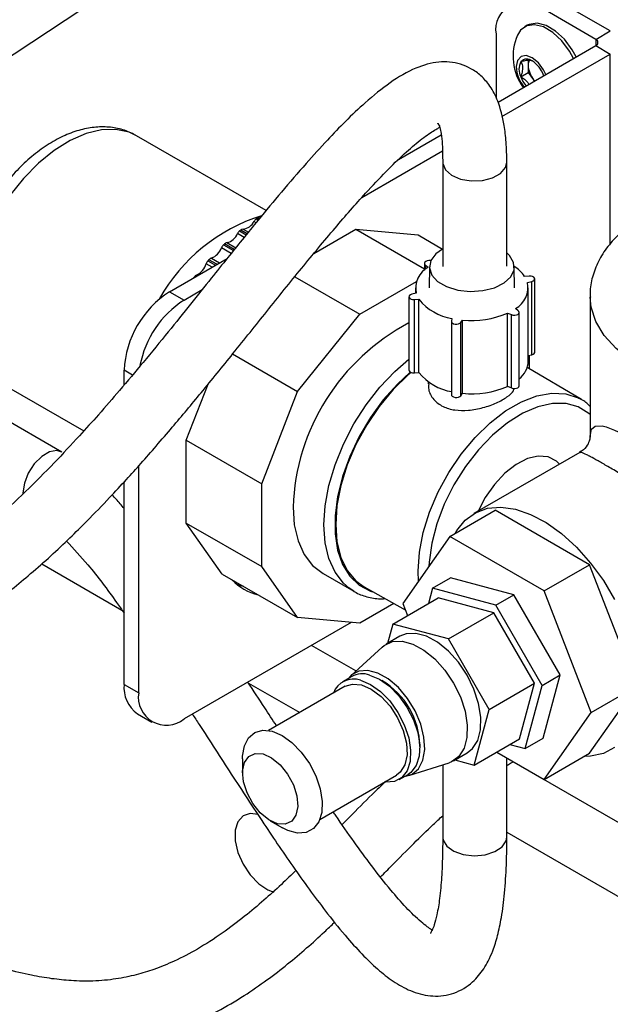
# Model space of a CAD drawing. Header units: inches. Extents: x 0.6 to 33.8, y 0 to 21.7.
# Tile 150 of 210: x 29.567 to 30.142, y 11.919 to 12.878. Entities that reach past the tile are written whole.
import ezdxf

# ---------------------------------------------------------------- set-up
doc = ezdxf.new("R2010")
doc.units = ezdxf.units.IN
doc.header["$MEASUREMENT"] = 0

msp = doc.modelspace()

# ---------------------------------------------------------------- linework, layer by layer
at = {"color": 7, "linetype": 'Continuous'}
for p, q in [((29.25603, 12.64339), (29.97153, 13.11623)), ((30.12806, 12.85919), (30.07503, 12.8898)), ((30.1422, 12.86735), (30.08917, 12.89797)), ((30.06131, 12.87286), (30.05878, 12.87141)), ((30.03083, 12.86428), (30.03083, 12.80217)), ((30.12806, 12.85919), (30.1422, 12.86735)), ((30.03277, 12.79806), (30.12806, 12.85306)), ((30.12806, 12.85919), (30.12806, 12.85306)), ((30.12806, 12.85306), (30.1422, 12.8449)), ((30.0365, 12.78388), (30.1422, 12.8449)), ((30.1422, 12.65978), (30.1422, 12.8449)), ((30.06211, 12.83414), (30.06202, 12.82682)), ((30.06216, 12.83864), (30.06211, 12.83414)), ((30.05488, 12.8227), (30.06202, 12.82682)), ((30.06202, 12.82682), (30.06751, 12.81989)), ((30.07732, 12.82377), (30.07714, 12.82425)), ((30.06751, 12.81989), (30.06852, 12.81869)), ((30.06751, 12.81989), (30.06848, 12.81867)), ((29.80685, 12.69239), (29.68062, 12.76526)), ((29.93566, 12.742), (29.97746, 12.76613)), ((29.90021, 12.7052), (29.9786, 12.75045)), ((29.97888, 12.73913), (29.97888, 12.63786)), ((30.04137, 12.63811), (30.04137, 12.73933)), ((29.797, 12.68048), (29.79486, 12.68172)), ((29.79706, 12.68411), (29.79903, 12.68298)), ((29.79976, 12.68386), (29.79813, 12.6848)), ((29.78533, 12.66616), (29.77889, 12.66987)), ((29.78097, 12.67249), (29.78744, 12.66875)), ((29.78823, 12.66972), (29.78201, 12.67331)), ((29.78439, 12.67421), (29.78949, 12.67127)), ((29.85325, 12.65033), (29.89429, 12.67402)), ((29.89429, 12.67402), (29.96108, 12.63547)), ((29.89429, 12.67402), (29.9548, 12.66861)), ((29.9548, 12.66861), (29.97881, 12.65475)), ((29.76523, 12.65885), (29.77491, 12.65326)), ((29.77575, 12.65431), (29.76624, 12.6598)), ((29.76865, 12.66105), (29.77721, 12.65611)), ((29.77276, 12.6506), (29.76332, 12.65605)), ((29.71263, 12.61324), (29.76878, 12.64566)), ((29.75406, 12.63716), (29.74836, 12.64045)), ((29.75008, 12.64339), (29.75747, 12.63913)), ((29.75887, 12.63994), (29.75105, 12.64445)), ((29.75346, 12.64604), (29.76145, 12.64143)), ((29.96108, 12.64087), (29.96108, 12.63422)), ((29.96202, 12.63923), (29.96475, 12.63712)), ((29.96202, 12.63504), (29.96202, 12.63923)), ((29.96584, 12.63753), (29.96562, 12.61711)), ((30.04887, 12.61711), (30.04865, 12.63753)), ((29.73699, 12.62731), (29.73666, 12.6275)), ((29.73902, 12.6294), (29.73982, 12.62894)), ((29.8347, 12.62776), (29.89796, 12.59124)), ((29.89796, 12.59124), (29.95331, 12.62319)), ((30.06326, 12.62844), (30.05873, 12.62813)), ((30.06151, 12.62216), (30.06569, 12.62319)), ((30.06569, 12.55175), (30.06569, 12.62319)), ((30.06857, 12.55427), (30.06857, 12.62572)), ((29.71263, 12.61324), (29.72678, 12.60508)), ((29.72678, 12.60508), (29.74442, 12.61526)), ((29.95299, 12.61178), (29.9488, 12.61074)), ((29.95225, 12.61697), (29.95225, 12.61159)), ((30.06225, 12.54552), (30.06225, 12.61697)), ((29.94592, 12.60822), (29.94592, 12.53677)), ((29.95123, 12.60549), (29.95576, 12.6058)), ((29.95123, 12.53404), (29.95123, 12.60549)), ((29.95576, 12.53435), (29.95576, 12.6058)), ((30.12242, 12.60886), (30.12242, 12.47154)), ((30.04216, 12.59243), (30.04581, 12.59086)), ((30.04216, 12.52099), (30.04216, 12.59243)), ((30.05247, 12.5947), (30.04974, 12.59681)), ((30.05341, 12.52161), (30.05341, 12.59306)), ((29.83746, 12.51597), (29.89796, 12.59124)), ((29.98733, 12.58431), (29.98733, 12.51286)), ((29.9879, 12.58724), (29.98737, 12.58463)), ((29.99645, 12.58323), (29.99825, 12.58564)), ((29.99645, 12.51178), (29.99645, 12.58323)), ((29.99825, 12.51419), (29.99825, 12.58564)), ((30.04581, 12.51941), (30.04581, 12.59086)), ((29.77417, 12.55251), (29.83746, 12.51597)), ((30.06225, 12.55089), (30.06569, 12.55175)), ((30.06327, 12.55115), (30.06327, 12.53818)), ((29.66844, 12.52238), (29.66844, 12.5367)), ((29.67656, 12.53201), (29.66844, 12.5367)), ((29.95123, 12.53404), (29.95576, 12.53435)), ((30.11401, 12.50816), (30.06121, 12.53939)), ((29.54313, 12.5271), (29.62908, 12.47747)), ((29.96464, 12.52544), (29.96462, 12.52329)), ((29.60755, 12.45689), (29.50329, 12.51708)), ((29.72899, 12.46838), (29.75018, 12.52302)), ((29.80252, 12.42593), (29.83746, 12.51597)), ((30.04216, 12.52099), (30.04581, 12.51941)), ((29.99645, 12.51178), (29.99825, 12.51419)), ((30.11085, 12.50986), (30.11401, 12.50816)), ((29.72899, 12.46838), (29.80252, 12.42593)), ((29.72899, 12.3877), (29.72899, 12.46838)), ((30.11241, 12.45654), (30.00935, 12.39705)), ((29.68258, 12.22233), (29.68258, 12.44345)), ((29.66844, 12.2305), (29.66844, 12.42784)), ((29.80252, 12.34525), (29.80252, 12.42593)), ((29.98579, 12.37461), (30.02998, 12.40013)), ((30.12184, 12.3471), (30.02998, 12.40013)), ((29.72899, 12.3877), (29.80252, 12.34525)), ((29.76392, 12.338), (29.72899, 12.3877)), ((29.98579, 12.37461), (29.93986, 12.30927)), ((30.07765, 12.32159), (29.98579, 12.37461)), ((29.58819, 12.34806), (29.66632, 12.30296)), ((29.83746, 12.29555), (29.80252, 12.34525)), ((30.07765, 12.32159), (30.12184, 12.3471)), ((30.16777, 12.22873), (30.12184, 12.3471)), ((29.76392, 12.338), (29.83746, 12.29555)), ((29.86228, 12.33852), (29.89233, 12.32118)), ((29.96893, 12.32416), (29.98661, 12.33436)), ((30.04823, 12.31786), (29.98661, 12.33436)), ((29.90242, 12.32546), (29.94229, 12.303)), ((29.96893, 12.32416), (29.96497, 12.30937)), ((30.03055, 12.30765), (29.96893, 12.32416)), ((29.93015, 12.28927), (29.97435, 12.31478)), ((30.02857, 12.30026), (29.97435, 12.31478)), ((30.03055, 12.30765), (30.04823, 12.31786)), ((30.09333, 12.23973), (30.04823, 12.31786)), ((30.12357, 12.20321), (30.07765, 12.32159)), ((29.93114, 12.30929), (29.89796, 12.29014)), ((29.93986, 12.30927), (29.94442, 12.29751)), ((30.07566, 12.22953), (30.03055, 12.30765)), ((29.89796, 12.29014), (29.83746, 12.29555)), ((29.98437, 12.27475), (30.02857, 12.30026)), ((30.06826, 12.23151), (30.02857, 12.30026)), ((29.88972, 12.29087), (29.72678, 12.19681)), ((29.93015, 12.28927), (29.92512, 12.27048)), ((29.98437, 12.27475), (29.93015, 12.28927)), ((29.93704, 12.27736), (29.92378, 12.2697)), ((30.02407, 12.206), (29.98437, 12.27475)), ((29.89425, 12.24354), (29.85099, 12.26852)), ((29.91994, 12.2669), (29.88951, 12.23923)), ((29.8902, 12.23805), (29.88136, 12.23295)), ((30.07566, 12.22953), (30.09333, 12.23973)), ((30.07682, 12.17811), (30.09333, 12.23973)), ((29.66844, 12.2305), (29.68258, 12.22233)), ((29.78964, 12.23176), (29.83948, 12.203)), ((29.88386, 12.22862), (29.80917, 12.1855)), ((30.02407, 12.206), (30.06826, 12.23151)), ((30.05373, 12.17728), (30.06826, 12.23151)), ((30.05915, 12.16791), (30.07566, 12.22953)), ((30.12184, 12.16338), (30.16777, 12.22873)), ((30.12357, 12.20321), (30.16777, 12.22873)), ((29.68139, 12.20188), (29.69553, 12.19372)), ((30.00954, 12.15177), (30.02407, 12.206)), ((30.07765, 12.13787), (30.12357, 12.20321)), ((30.00954, 12.15177), (30.05373, 12.17728)), ((30.04436, 12.17187), (30.05915, 12.16791)), ((30.05915, 12.16791), (30.07682, 12.17811)), ((29.9894, 12.15603), (30.00266, 12.16369)), ((30.03155, 12.16448), (30.07765, 12.13787)), ((30.07765, 12.13787), (30.12184, 12.16338)), ((29.78382, 12.15803), (29.78382, 12.14422)), ((29.94587, 12.1416), (29.98505, 12.15411)), ((29.97888, 12.15214), (29.97888, 12.08139)), ((29.99074, 12.15681), (30.00954, 12.15177)), ((30.04137, 12.08162), (30.04137, 12.1588)), ((30.40674, 11.94769), (30.04754, 12.15505)), ((29.85916, 12.09889), (29.93386, 12.14201)), ((29.93636, 12.13768), (29.94519, 12.14278)), ((29.81074, 12.09758), (29.8227, 12.09067)), ((30.04137, 12.08644), (30.40788, 11.87487))]:
    msp.add_line(p, q, dxfattribs=at)
at = {"color": 7, "linetype": 'Continuous', "flags": 128}
for points in [[(30.10644, 12.84059), (30.10254, 12.84762), (30.09497, 12.85778), (30.08629, 12.86587), (30.07721, 12.87125), (30.06846, 12.87347), (30.06076, 12.87236), (30.05472, 12.86801), (30.05173, 12.86314)], [(30.10897, 12.84204), (30.10507, 12.84908), (30.09749, 12.85923), (30.08881, 12.86733), (30.07973, 12.87271), (30.07099, 12.87493), (30.06328, 12.87382), (30.06131, 12.87286)], [(30.07931, 12.82492), (30.07709, 12.82955), (30.07211, 12.83637), (30.06621, 12.84122), (30.06028, 12.84338), (30.05522, 12.8425), (30.0518, 12.83873), (30.05055, 12.83263)], [(29.68062, 12.76526), (29.67336, 12.76864), (29.66048, 12.77147), (29.64635, 12.77106), (29.63132, 12.76741), (29.61579, 12.76062), (29.60015, 12.75087), (29.58482, 12.7384), (29.57019, 12.72355), (29.55664, 12.70669), (29.54452, 12.68827), (29.53414, 12.66876), (29.52578, 12.64866), (29.51965, 12.62849), (29.5159, 12.60879), (29.51464, 12.59005)], [(29.97888, 12.73912), (29.97894, 12.73807), (29.98151, 12.73198), (29.98753, 12.72677), (29.99627, 12.72306), (30.00669, 12.7213), (30.01752, 12.7217), (30.02746, 12.72422), (30.03531, 12.72855), (30.04012, 12.73416), (30.04137, 12.73934)], [(29.97881, 12.65475), (29.97219, 12.6501), (29.96725, 12.64357), (29.96587, 12.63649), (29.96816, 12.62948), (29.97393, 12.62319), (29.98266, 12.61815), (29.99357, 12.61482), (30.0057, 12.61349), (30.01796, 12.61429), (30.02927, 12.61714), (30.03863, 12.62179), (30.0452, 12.62782), (30.04839, 12.6347), (30.04793, 12.64182), (30.04385, 12.64855), (30.04163, 12.65069)], [(29.96722, 12.6435), (29.96717, 12.64351), (29.96549, 12.64361), (29.96386, 12.64337), (29.96247, 12.64281), (29.96151, 12.64201), (29.96109, 12.64107), (29.96127, 12.6401), (29.96202, 12.63923)], [(30.06569, 12.62319), (30.0671, 12.62373), (30.06809, 12.62452), (30.06855, 12.62546), (30.06841, 12.62643), (30.06769, 12.62731), (30.06648, 12.62799), (30.06494, 12.62838), (30.06326, 12.62844)], [(29.9488, 12.61074), (29.94739, 12.6102), (29.9464, 12.60941), (29.94594, 12.60847), (29.94609, 12.6075), (29.9468, 12.60662), (29.94801, 12.60594), (29.94955, 12.60555), (29.95123, 12.60549)], [(30.40516, 12.54125), (30.3864, 12.53193), (30.36544, 12.52433), (30.34275, 12.51861), (30.31884, 12.51491), (30.29424, 12.51331), (30.2695, 12.51385), (30.24518, 12.5165), (30.22181, 12.52122), (30.19993, 12.5279), (30.18001, 12.53639), (30.1625, 12.54649), (30.14781, 12.55799), (30.13624, 12.57062), (30.12806, 12.58411), (30.12346, 12.59815), (30.12243, 12.60802)], [(30.04581, 12.59086), (30.04732, 12.59043), (30.049, 12.59032), (30.05063, 12.59056), (30.05202, 12.59112), (30.05298, 12.59192), (30.0534, 12.59286), (30.05322, 12.59383), (30.05247, 12.5947)], [(29.98737, 12.58463), (29.98747, 12.58366), (29.98815, 12.58277), (29.98933, 12.58207), (29.99086, 12.58166), (29.99254, 12.58158), (29.99416, 12.58184), (29.99552, 12.58241), (29.99645, 12.58323)], [(30.06569, 12.55175), (30.0671, 12.55228), (30.06809, 12.55307), (30.06855, 12.55401), (30.06857, 12.55427)], [(29.88769, 12.32423), (29.88215, 12.32906), (29.87396, 12.33977), (29.86796, 12.35303), (29.8643, 12.36851), (29.86307, 12.38585), (29.8643, 12.4046), (29.86796, 12.42431), (29.87396, 12.44449), (29.88215, 12.46465), (29.89232, 12.48429), (29.90424, 12.50292), (29.91761, 12.52009), (29.93209, 12.53538), (29.94592, 12.54732)], [(29.94729, 12.53484), (29.93472, 12.5232), (29.92097, 12.50773), (29.90844, 12.49051), (29.89746, 12.472), (29.88832, 12.45267), (29.88125, 12.43302), (29.87643, 12.41357), (29.87398, 12.39481), (29.87398, 12.37724), (29.87643, 12.3613), (29.88125, 12.34741), (29.88832, 12.33593), (29.89746, 12.32716), (29.90844, 12.32132), (29.9116, 12.32029)], [(29.94809, 12.53446), (29.94525, 12.53205), (29.93062, 12.5178), (29.91701, 12.50144), (29.9048, 12.48341), (29.89432, 12.46421), (29.88585, 12.44437), (29.87964, 12.42442), (29.87584, 12.4049), (29.87456, 12.38636), (29.87584, 12.36929), (29.87964, 12.35416), (29.88585, 12.34138), (29.89432, 12.33131), (29.90242, 12.32546)], [(29.94592, 12.53677), (29.94609, 12.53606), (29.9468, 12.53518), (29.94801, 12.5345), (29.94955, 12.5341), (29.95123, 12.53404)], [(30.04581, 12.51941), (30.04732, 12.51898), (30.049, 12.51888), (30.05063, 12.51912), (30.05202, 12.51967), (30.05298, 12.52047), (30.0534, 12.52141), (30.05341, 12.52161)], [(29.95525, 12.33116), (29.95485, 12.34081), (29.95612, 12.35922), (29.95989, 12.37859), (29.96606, 12.39839), (29.97446, 12.41809), (29.98486, 12.43714), (29.99698, 12.45503), (30.01049, 12.47127), (30.02502, 12.48542), (30.04017, 12.49708), (30.05553, 12.50595), (30.07068, 12.51178), (30.08521, 12.5144), (30.09871, 12.51376), (30.11083, 12.50986), (30.11085, 12.50986)], [(29.98733, 12.51286), (29.98747, 12.51221), (29.98815, 12.51132), (29.98933, 12.51063), (29.99086, 12.51021), (29.99254, 12.51013), (29.99416, 12.51039), (29.99552, 12.51097), (29.99645, 12.51178)], [(30.12242, 12.49351), (30.12133, 12.49446), (30.11104, 12.50092), (30.09908, 12.50423), (30.0858, 12.5043), (30.07158, 12.50112), (30.05683, 12.49478), (30.04197, 12.48547), (30.02743, 12.47346), (30.01363, 12.45909), (30.00096, 12.44277), (29.98979, 12.42498), (29.98045, 12.40622), (29.9732, 12.38704), (29.96824, 12.36798), (29.96573, 12.3496), (29.96551, 12.34576)], [(30.12247, 12.47153), (30.12242, 12.47226), (30.12377, 12.47932), (30.12742, 12.48232), (30.13428, 12.48233), (30.13819, 12.48136), (30.1464, 12.47834), (30.15698, 12.47334), (30.16906, 12.46679), (30.18321, 12.45837), (30.21221, 12.43929), (30.2439, 12.41589), (30.26594, 12.39755), (30.28616, 12.37812), (30.30019, 12.36163), (30.31141, 12.34381), (30.31928, 12.31862), (30.31723, 12.29129), (30.31148, 12.27546), (30.30292, 12.2601), (30.28625, 12.23919), (30.2657, 12.22119), (30.2657, 12.22119)], [(29.6076, 12.45686), (29.60298, 12.45831), (29.59576, 12.45717), (29.58809, 12.45274), (29.58088, 12.44555), (29.575, 12.43646), (29.57116, 12.42657), (29.56983, 12.41707), (29.56984, 12.41617)], [(30.09266, 12.44514), (30.08967, 12.44799), (30.08161, 12.45212), (30.07201, 12.45298), (30.06139, 12.45052), (30.05033, 12.44488), (30.03942, 12.43636), (30.02924, 12.42541), (30.02035, 12.41264), (30.01355, 12.39947)], [(29.83302, 12.40319), (29.83425, 12.38586), (29.83791, 12.37038), (29.8439, 12.35712), (29.85209, 12.34641), (29.86227, 12.33853), (29.86228, 12.33852)], [(29.99094, 12.37759), (29.99256, 12.38039), (30.00066, 12.3905), (30.0107, 12.39779), (30.02244, 12.40208), (30.03556, 12.40326), (30.04972, 12.40128), (30.06457, 12.39621), (30.0797, 12.38818), (30.09474, 12.37739), (30.10929, 12.36412), (30.12298, 12.34872), (30.13545, 12.33159), (30.14637, 12.31316)], [(29.78494, 12.32586), (29.78355, 12.32621), (29.77844, 12.32783)], [(29.89233, 12.32118), (29.89232, 12.32118), (29.88769, 12.32423)], [(30.00266, 12.16369), (30.00786, 12.16784), (30.01297, 12.17584), (30.01576, 12.18625), (30.01607, 12.19851), (30.01389, 12.21195), (30.00934, 12.22585), (30.00266, 12.23947), (29.99421, 12.25207), (29.98444, 12.26296), (29.97389, 12.27157), (29.96312, 12.27742), (29.95271, 12.28021), (29.94323, 12.27978), (29.93704, 12.27736)], [(29.91994, 12.2669), (29.92192, 12.2685), (29.92997, 12.27213), (29.93946, 12.27256), (29.94986, 12.26977), (29.96063, 12.26391), (29.97118, 12.25531), (29.98095, 12.24441), (29.9894, 12.23182), (29.99608, 12.2182), (30.00064, 12.20429), (30.00282, 12.19085), (30.0025, 12.1786), (29.99971, 12.16819), (29.9946, 12.16019), (29.98744, 12.15503), (29.98505, 12.15411)], [(29.94162, 12.14072), (29.94904, 12.14293), (29.95537, 12.14831), (29.95956, 12.15646), (29.96135, 12.16687), (29.96061, 12.17889), (29.9574, 12.19177), (29.95191, 12.20469), (29.9445, 12.21684), (29.93563, 12.22745), (29.92585, 12.23587), (29.91578, 12.24156), (29.90605, 12.24417), (29.89728, 12.24352), (29.89001, 12.23967), (29.88662, 12.23599)], [(29.90763, 12.23961), (29.91729, 12.23556), (29.92697, 12.22867), (29.93607, 12.21939), (29.94402, 12.20828), (29.95031, 12.19605), (29.95456, 12.18346), (29.95648, 12.17131), (29.95597, 12.16037), (29.95306, 12.15131), (29.94792, 12.14471), (29.94519, 12.14278)], [(29.88386, 12.22862), (29.89083, 12.23084), (29.89971, 12.23003)], [(29.89879, 12.2345), (29.90845, 12.23046), (29.91813, 12.22357), (29.92724, 12.21428), (29.93518, 12.20318), (29.94147, 12.19094), (29.94572, 12.17836), (29.94764, 12.16621), (29.94713, 12.15527), (29.94422, 12.14621), (29.93908, 12.1396), (29.93205, 12.13587), (29.92355, 12.13525), (29.9224, 12.1354)], [(29.89971, 12.23003), (29.90926, 12.22591), (29.91878, 12.21877), (29.92757, 12.20915), (29.93497, 12.19777), (29.94043, 12.18546), (29.94355, 12.17314), (29.9441, 12.16172), (29.94204, 12.15205), (29.93751, 12.14485), (29.93386, 12.14201)], [(29.78382, 12.15803), (29.78387, 12.16035), (29.7856, 12.17043), (29.78965, 12.17833), (29.79579, 12.18353), (29.80361, 12.18573), (29.81264, 12.18477)], [(29.81264, 12.18477), (29.8223, 12.18072), (29.83198, 12.17384), (29.84108, 12.16455), (29.84903, 12.15344), (29.85532, 12.14121), (29.85957, 12.12863), (29.86149, 12.11648), (29.86098, 12.10553), (29.85807, 12.09647), (29.85293, 12.08987), (29.84589, 12.08614), (29.8374, 12.08552), (29.82798, 12.08804), (29.8227, 12.09067)], [(29.80378, 12.16274), (29.81216, 12.15892), (29.8204, 12.15214), (29.8277, 12.14306), (29.83333, 12.13257), (29.83676, 12.12171), (29.83764, 12.11152), (29.83589, 12.10302), (29.83168, 12.09702), (29.82541, 12.09413), (29.81772, 12.09461), (29.80934, 12.09843), (29.8011, 12.10521), (29.7938, 12.11429), (29.78816, 12.12478), (29.78473, 12.13564), (29.78385, 12.14583), (29.7856, 12.15434), (29.78982, 12.16033), (29.79608, 12.16323), (29.80378, 12.16274)], [(30.14637, 12.16899), (30.13545, 12.16318), (30.12298, 12.16044), (30.11641, 12.16025)], [(29.79896, 12.1038), (29.79135, 12.10462), (29.78436, 12.10222), (29.77933, 12.0966), (29.7767, 12.08826), (29.7767, 12.07795), (29.77933, 12.06657), (29.78436, 12.05515), (29.79135, 12.04469), (29.79966, 12.03612), (29.80857, 12.03021), (29.81432, 12.02804)], [(29.97888, 12.08139), (29.97926, 12.07867), (29.9828, 12.07275), (29.98963, 12.06788), (29.99894, 12.06466), (30.00959, 12.06347), (30.02031, 12.06445), (30.0298, 12.06749), (30.03692, 12.07222), (30.0408, 12.07807), (30.04137, 12.08161)]]:
    msp.add_lwpolyline(points, dxfattribs=at)
at = {"color": 7, "linetype": 'Continuous'}
for centre, radius, start, end in [((30.05777, 12.86865), 0.02729, 50.79671, 189.21404), ((30.09908, 12.84257), 0.05163, 156.52136, 215.99662), ((30.1269, 12.85613), 0.00327, 290.78342, 69.21658), ((30.08427, 12.83401), 0.03375, 182.33913, 219.18846), ((30.06939, 12.82986), 0.01618, 152.45909, 206.25814), ((30.06101, 12.83195), 0.00804, 50.04587, 137.9379), ((30.07196, 12.83436), 0.00986, 152.67829, 181.30063), ((30.08591, 12.83502), 0.02382, 182.10713, 219.41273), ((30.05093, 12.81478), 0.02787, 19.86531, 56.83627), ((30.08352, 12.83359), 0.03064, 200.8138, 220.14612), ((29.85449, 12.52181), 0.17353, 107.53108, 150.79939), ((29.78295, 12.68727), 0.01314, 276.29074, 335.02824), ((29.80124, 12.67804), 0.00737, 124.49965, 150.02288), ((29.90383, 12.52029), 0.19554, 122.72343, 123.09345), ((29.79988, 12.68245), 0.00293, 79.15215, 126.85742), ((29.765, 12.67564), 0.01504, 284.05231, 337.46453), ((29.78601, 12.66635), 0.00794, 129.39987, 153.66382), ((29.9232, 12.49327), 0.2288, 128.1035, 128.43674), ((29.78438, 12.67065), 0.00357, 89.86157, 131.59293), ((29.77099, 12.65285), 0.00831, 133.87175, 157.39237), ((29.94394, 12.46916), 0.26061, 132.98823, 133.29377), ((29.76934, 12.65679), 0.00431, 99.1334, 135.79989), ((29.74751, 12.66176), 0.01681, 290.72424, 340.14185), ((29.73086, 12.64577), 0.01829, 296.50751, 343.09316), ((29.75637, 12.63773), 0.00846, 138.02078, 161.27147), ((29.96382, 12.44953), 0.28856, 137.50579, 137.79127), ((29.75497, 12.64113), 0.00513, 107.11649, 139.69673), ((29.97601, 12.61649), 0.0235, 118.62774, 191.57534), ((30.02968, 12.60813), 0.03528, 34.55246, 57.481), ((29.98046, 12.4354), 0.31039, 141.76445, 142.03638), ((29.74146, 12.62394), 0.00598, 114.0207, 143.4175), ((30.03848, 12.61744), 0.0235, 298.62774, 11.57534), ((29.76439, 12.53233), 0.09605, 122.60548, 177.39452), ((29.7802, 12.52276), 0.09814, 122.98372, 169.19836), ((29.99544, 12.63742), 0.05074, 218.54934, 261.45604), ((30.00752, 12.67107), 0.08593, 263.81097, 293.77511), ((30.04416, 12.39568), 0.21128, 117.70841, 177.96075), ((30.03888, 12.54659), 0.02339, 308.40382, 357.37774), ((29.99544, 12.56597), 0.05074, 218.54934, 261.45604), ((30.00752, 12.59962), 0.08593, 263.81097, 293.77511), ((29.81048, 12.36699), 0.05059, 223.01984, 256.98554), ((29.90069, 12.21897), 0.02178, 71.41174, 118.80018), ((29.69906, 12.22711), 0.03081, 173.70115, 234.98667), ((29.89189, 12.21496), 0.02072, 70.55577, 160.14256), ((29.88189, 12.16975), 0.07466, 0.25613, 59.73849), ((29.70952, 12.21796), 0.02729, 170.78596, 309.20329)]:
    msp.add_arc(centre, radius, start, end, dxfattribs=at)
for points, knots in [([(29.7183, 9.03301), (29.71947, 9.04044), (29.72162, 9.05412), (29.72709, 9.07081), (29.73269, 9.08342), (29.73955, 9.09564), (29.74874, 9.10854), (29.76275, 9.12336), (29.77974, 9.13677), (29.79727, 9.14745), (29.81616, 9.1569), (29.83739, 9.16556), (29.86334, 9.174), (29.89262, 9.18155), (29.92656, 9.18835), (29.96506, 9.19427), (30.00858, 9.19942), (30.0528, 9.20361), (30.09561, 9.20722), (30.13614, 9.21065), (30.17525, 9.21438), (30.21196, 9.21866), (30.24473, 9.22353), (30.27256, 9.22876), (30.29599, 9.23398), (30.31794, 9.23961), (30.34082, 9.24633), (30.36667, 9.25513), (30.3954, 9.26664), (30.42573, 9.28117), (30.45446, 9.29773), (30.47953, 9.31483), (30.50357, 9.33376), (30.52778, 9.35601), (30.55207, 9.3827), (30.57371, 9.41097), (30.5933, 9.44104), (30.61232, 9.47529), (30.6317, 9.5169), (30.64827, 9.5601), (30.662, 9.60195), (30.67248, 9.63778), (30.68138, 9.67133), (30.68853, 9.70063), (30.69413, 9.72529), (30.69859, 9.74611), (30.70253, 9.76536), (30.70733, 9.79003), (30.71324, 9.82267), (30.72014, 9.86472), (30.72713, 9.9124), (30.7369, 9.98808), (30.74735, 10.09067), (30.75657, 10.21904), (30.76342, 10.36068), (30.76756, 10.51508), (30.76895, 10.68155), (30.76807, 10.8458), (30.76565, 11.00067), (30.76236, 11.14719), (30.75857, 11.2869), (30.75425, 11.43066), (30.74952, 11.58099), (30.74461, 11.73837), (30.73959, 11.91219), (30.73515, 12.09993), (30.73236, 12.29748), (30.73237, 12.49046), (30.7359, 12.67068), (30.74336, 12.83705), (30.7549, 12.99009), (30.77232, 13.13607), (30.79506, 13.2772), (30.81624, 13.39307), (30.83289, 13.48601), (30.84471, 13.55624), (30.85543, 13.62854), (30.86456, 13.70535), (30.87064, 13.7843), (30.87276, 13.86615), (30.87016, 13.95084), (30.86302, 14.02496), (30.85403, 14.08567), (30.84593, 14.13055), (30.83588, 14.17757), (30.82366, 14.22688), (30.80901, 14.27866), (30.79183, 14.33311), (30.77847, 14.37027), (30.77162, 14.38932)], [0, 0, 0, 0, 0.004131, 0.007607, 0.010479, 0.012757, 0.016689, 0.021285, 0.02665, 0.031414, 0.035277, 0.040795, 0.04633, 0.052432, 0.059437, 0.067366, 0.076171, 0.085146, 0.09324, 0.101148, 0.108819, 0.116214, 0.122924, 0.128573, 0.133302, 0.137532, 0.142406, 0.14796, 0.15448, 0.161849, 0.169363, 0.175845, 0.181525, 0.189151, 0.197055, 0.204587, 0.211748, 0.219632, 0.228921, 0.239661, 0.247017, 0.254375, 0.260845, 0.266397, 0.271008, 0.274658, 0.277965, 0.281637, 0.288162, 0.29563, 0.304065, 0.313207, 0.334781, 0.355883, 0.376413, 0.403177, 0.429099, 0.454153, 0.479009, 0.499982, 0.520807, 0.542294, 0.564894, 0.588532, 0.613116, 0.643121, 0.673167, 0.70258, 0.731185, 0.756345, 0.780582, 0.804414, 0.828274, 0.852152, 0.86409, 0.876026, 0.887968, 0.900459, 0.913898, 0.925834, 0.938492, 0.951982, 0.958065, 0.964357, 0.970883, 0.977673, 0.984762, 0.992189, 1, 1, 1, 1]), ([(30.71296, 14.36774), (30.71854, 14.3523), (30.72934, 14.32239), (30.74346, 14.27894), (30.7556, 14.23828), (30.7659, 14.20023), (30.77461, 14.16461), (30.7848, 14.11807), (30.7946, 14.06343), (30.80224, 14.0043), (30.80652, 13.95503), (30.80876, 13.9125), (30.80965, 13.87287), (30.8094, 13.83369), (30.80806, 13.79445), (30.80569, 13.75508), (30.80036, 13.6918), (30.78965, 13.60693), (30.76798, 13.47557), (30.7389, 13.32036), (30.70949, 13.14232), (30.68939, 12.96346), (30.67778, 12.78535), (30.67156, 12.60319), (30.66975, 12.43891), (30.67016, 12.29411), (30.67161, 12.17094), (30.67384, 12.05056), (30.67658, 11.93469), (30.67961, 11.82331), (30.6831, 11.70571), (30.68712, 11.57676), (30.69168, 11.4322), (30.69632, 11.27825), (30.70086, 11.10807), (30.70461, 10.92467), (30.70653, 10.73151), (30.70575, 10.57348), (30.70332, 10.45053), (30.70058, 10.36194), (30.69677, 10.27462), (30.69185, 10.19033), (30.68595, 10.11138), (30.67935, 10.03976), (30.67228, 9.97576), (30.66495, 9.919), (30.65756, 9.86907), (30.65053, 9.82694), (30.64341, 9.7883), (30.6355, 9.74927), (30.6255, 9.70505), (30.6132, 9.65723), (30.59735, 9.60359), (30.57719, 9.54741), (30.55136, 9.49198), (30.52161, 9.4442), (30.48976, 9.40584), (30.46189, 9.38014), (30.43828, 9.3622), (30.41826, 9.34889), (30.39571, 9.33608), (30.37274, 9.32503), (30.35192, 9.31644), (30.32983, 9.30843), (30.3041, 9.30045), (30.27197, 9.29237), (30.23342, 9.28479), (30.18675, 9.27832), (30.1315, 9.27288), (30.07163, 9.26795), (30.01029, 9.26253), (29.94997, 9.25554), (29.89666, 9.24657), (29.8536, 9.23633), (29.82053, 9.22606), (29.79115, 9.21443), (29.76273, 9.20016), (29.73389, 9.18121), (29.71245, 9.16179), (29.69802, 9.14477), (29.68957, 9.13324), (29.6808, 9.11916), (29.67151, 9.10054), (29.66191, 9.07458), (29.65829, 9.05279), (29.65628, 9.04071)], [0, 0, 0, 0, 0.006372, 0.012339, 0.017937, 0.023199, 0.028151, 0.032815, 0.042768, 0.051387, 0.058477, 0.064572, 0.070556, 0.076634, 0.08282, 0.089128, 0.095568, 0.113718, 0.131672, 0.163007, 0.194244, 0.222262, 0.250503, 0.278743, 0.307081, 0.325984, 0.344789, 0.363013, 0.38048, 0.397133, 0.413271, 0.433526, 0.45531, 0.478574, 0.503248, 0.532677, 0.562475, 0.592472, 0.606631, 0.620775, 0.634883, 0.648912, 0.662114, 0.674176, 0.685132, 0.695019, 0.703871, 0.711722, 0.717853, 0.725196, 0.733731, 0.743402, 0.753684, 0.766912, 0.780186, 0.793155, 0.804942, 0.815686, 0.820658, 0.82637, 0.832874, 0.839048, 0.844231, 0.848448, 0.855075, 0.862211, 0.869994, 0.879918, 0.891043, 0.90307, 0.915102, 0.926896, 0.938296, 0.94605, 0.952768, 0.958531, 0.964487, 0.971103, 0.978317, 0.980827, 0.983383, 0.986054, 0.989596, 0.994232, 1, 1, 1, 1]), ([(30.04137, 12.73933), (30.04124, 12.74602), (30.041, 12.75855), (30.03857, 12.77904), (30.03372, 12.79789), (30.02608, 12.81288), (30.01679, 12.82366), (30.00713, 12.8307), (29.99254, 12.83694), (29.97367, 12.8381), (29.95093, 12.83147), (29.92742, 12.81756), (29.90481, 12.79919), (29.88438, 12.77976), (29.86547, 12.76015), (29.8447, 12.7372), (29.82232, 12.71116), (29.80152, 12.68608), (29.78408, 12.66466), (29.76879, 12.64568), (29.75212, 12.62489), (29.73288, 12.60084), (29.71105, 12.57362), (29.68806, 12.54549), (29.6651, 12.51829), (29.64434, 12.49437), (29.62323, 12.47082), (29.59963, 12.44555), (29.57232, 12.41802), (29.54477, 12.39251), (29.51946, 12.37137), (29.49557, 12.35355), (29.47432, 12.33986), (29.45495, 12.32934), (29.43891, 12.32209), (29.42092, 12.31549), (29.40118, 12.31048), (29.38093, 12.30814), (29.36403, 12.3082), (29.34768, 12.3098), (29.33379, 12.31245), (29.31827, 12.31666), (29.3028, 12.3222), (29.28906, 12.32809), (29.27752, 12.33366), (29.26676, 12.3393), (29.25551, 12.34564), (29.23818, 12.35612), (29.21486, 12.37173), (29.18587, 12.39321), (29.15637, 12.41675), (29.1262, 12.44214), (29.10023, 12.46471), (29.08344, 12.47978), (29.0777, 12.48492)], [0, 0, 0, 0, 0.01187, 0.02226, 0.039426, 0.052509, 0.062631, 0.071555, 0.079518, 0.096177, 0.115652, 0.139447, 0.163524, 0.183041, 0.201199, 0.222492, 0.246967, 0.269656, 0.285232, 0.298855, 0.314407, 0.333727, 0.354002, 0.3756, 0.394863, 0.411489, 0.425911, 0.444324, 0.464696, 0.485252, 0.503075, 0.519531, 0.539343, 0.555054, 0.570535, 0.584454, 0.609263, 0.635136, 0.657638, 0.673735, 0.692923, 0.715363, 0.737649, 0.756537, 0.771528, 0.784005, 0.798263, 0.814748, 0.849779, 0.884985, 0.91865, 0.951002, 0.983263, 1, 1, 1, 1]), ([(30.05505, 12.83734), (30.05534, 12.83677), (30.05625, 12.83502), (30.05697, 12.83129), (30.05619, 12.82659), (30.05523, 12.82372), (30.05488, 12.8227)], [0, 0, 0, 0, 0.161315, 0.496509, 0.820096, 1, 1, 1, 1]), ([(30.06618, 12.83811), (30.06534, 12.83844), (30.06391, 12.839), (30.05937, 12.83839), (30.05637, 12.83766), (30.05505, 12.83734)], [0, 0, 0, 0, 0.439118, 0.751368, 1, 1, 1, 1]), ([(30.05488, 12.8227), (30.05731, 12.8212), (30.06054, 12.8192), (30.06235, 12.81615), (30.0628, 12.81539)], [0, 0, 0, 0, 0.750114, 1, 1, 1, 1]), ([(28.96699, 12.50102), (28.97294, 12.49557), (28.9973, 12.47319), (29.033, 12.44083), (29.07544, 12.40332), (29.11322, 12.37125), (29.14873, 12.34287), (29.18064, 12.31938), (29.20594, 12.30252), (29.22544, 12.29073), (29.24083, 12.28217), (29.25705, 12.27395), (29.2762, 12.2654), (29.29868, 12.25718), (29.32245, 12.2508), (29.34449, 12.24721), (29.36237, 12.24576), (29.38056, 12.24567), (29.39986, 12.24724), (29.42108, 12.25092), (29.44419, 12.25721), (29.47039, 12.26727), (29.49781, 12.28108), (29.52744, 12.29949), (29.55384, 12.31891), (29.57765, 12.33853), (29.59665, 12.35536), (29.61502, 12.37264), (29.63421, 12.3916), (29.65264, 12.4107), (29.67011, 12.42956), (29.68526, 12.44637), (29.70018, 12.46333), (29.72003, 12.48642), (29.74479, 12.51624), (29.77587, 12.55451), (29.80842, 12.59526), (29.84152, 12.6364), (29.87349, 12.67504), (29.90092, 12.70645), (29.92327, 12.73025), (29.94132, 12.7478), (29.95695, 12.76123), (29.96858, 12.76932), (29.97481, 12.77279), (29.97653, 12.77412), (29.97558, 12.77559), (29.97482, 12.77667), (29.97372, 12.77782), (29.97469, 12.7767), (29.9761, 12.77316), (29.97759, 12.76688), (29.97869, 12.75609), (29.97881, 12.74531), (29.97888, 12.73913)], [0, 0, 0, 0, 0.014517, 0.059522, 0.096497, 0.13427, 0.17252, 0.207395, 0.23742, 0.255911, 0.271972, 0.288337, 0.308716, 0.332899, 0.358741, 0.381034, 0.397523, 0.413727, 0.432168, 0.44975, 0.470015, 0.490887, 0.513342, 0.533081, 0.55559, 0.568029, 0.581277, 0.593777, 0.605074, 0.620496, 0.632271, 0.642634, 0.65388, 0.666112, 0.689007, 0.715243, 0.744329, 0.775628, 0.806872, 0.83621, 0.856594, 0.875384, 0.89309, 0.910136, 0.919283, 0.929748, 0.941111, 0.950046, 0.955426, 0.962685, 0.96856, 0.97624, 0.986378, 1, 1, 1, 1]), ([(29.6795, 12.76583), (29.67544, 12.76777), (29.66721, 12.7717), (29.65341, 12.77407), (29.63897, 12.77387), (29.62401, 12.77084), (29.60869, 12.76502), (29.59329, 12.75643), (29.57821, 12.74524), (29.56387, 12.73179), (29.55061, 12.71645), (29.53871, 12.6996), (29.5284, 12.6816), (29.51988, 12.66283), (29.51335, 12.64365), (29.50902, 12.62442), (29.50744, 12.60997), (29.50734, 12.60205), (29.50732, 12.60026)], [0, 0, 0, 0, 0.0575349, 0.1166921, 0.1767133, 0.2388309, 0.3035018, 0.3702391, 0.4380164, 0.5058602, 0.5734626, 0.6408436, 0.7081397, 0.7755286, 0.8431466, 0.9111973, 0.979864, 1, 1, 1, 1]), ([(30.17611, 12.68791), (30.17309, 12.68609), (30.16441, 12.68084), (30.1518, 12.67086), (30.13947, 12.65762), (30.13018, 12.6431), (30.12452, 12.62784), (30.12211, 12.61587), (30.12264, 12.60925), (30.12275, 12.60777)], [0, 0, 0, 0, 0.095118, 0.273118, 0.450762, 0.62476, 0.792571, 0.953788, 1, 1, 1, 1]), ([(29.9652, 12.52329), (29.96509, 12.52147), (29.96476, 12.51616), (29.96948, 12.50797), (29.97845, 12.50093), (29.99048, 12.49743), (30.00408, 12.49724), (30.01833, 12.4999), (30.03168, 12.50469), (30.04184, 12.51055), (30.04762, 12.51539), (30.04833, 12.51817), (30.04852, 12.51892)], [0, 0, 0, 0, 0.061021, 0.177793, 0.291265, 0.399357, 0.508297, 0.622576, 0.738714, 0.850708, 0.959489, 1, 1, 1, 1]), ([(30.12242, 12.50139), (30.12145, 12.50245), (30.11805, 12.50616), (30.11359, 12.50832), (30.1104, 12.50987)], [0, 0, 0, 0, 0.285929, 1, 1, 1, 1]), ([(30.12244, 12.47144), (30.12244, 12.47152), (30.12243, 12.47179), (30.12233, 12.46973), (30.12079, 12.46499), (30.11706, 12.45942), (30.11353, 12.45753), (30.11224, 12.45684)], [0, 0, 0, 0, 0.093763, 0.328188, 0.563694, 0.840687, 1, 1, 1, 1]), ([(30.24943, 12.22829), (30.24967, 12.22844), (30.25711, 12.23305), (30.27127, 12.24358), (30.28716, 12.25993), (30.29815, 12.27584), (30.30547, 12.29149), (30.3074, 12.30446), (30.30575, 12.31946), (30.29961, 12.33316), (30.28633, 12.34841), (30.27019, 12.36236), (30.25026, 12.37667), (30.22446, 12.39325), (30.19503, 12.41086), (30.16925, 12.42585), (30.15146, 12.43614), (30.13964, 12.44295), (30.12989, 12.44851), (30.12349, 12.45207), (30.11789, 12.45499), (30.11393, 12.45684), (30.11298, 12.45641), (30.11258, 12.45623)], [0, 0, 0, 0, 0.002003, 0.063188, 0.125843, 0.163993, 0.203119, 0.254058, 0.265475, 0.327825, 0.377607, 0.428713, 0.490955, 0.554764, 0.6388, 0.716138, 0.755945, 0.797256, 0.837439, 0.878853, 0.902483, 0.957843, 1, 1, 1, 1]), ([(29.66844, 12.4018), (29.66586, 12.40495), (29.66206, 12.4096), (29.65796, 12.41377), (29.65664, 12.41512)], [0, 0, 0, 0, 0.676976, 1, 1, 1, 1]), ([(29.61227, 12.37021), (29.6193, 12.36263), (29.63636, 12.34424), (29.65455, 12.31961), (29.666, 12.30342), (29.66844, 12.29997)], [0, 0, 0, 0, 0.355363, 0.862611, 1, 1, 1, 1]), ([(29.88739, 12.32484), (29.88973, 12.3231), (29.89547, 12.31879), (29.90649, 12.31526), (29.91599, 12.3135), (29.92155, 12.31406), (29.92249, 12.31416)], [0, 0, 0, 0, 0.236459, 0.582951, 0.929407, 1, 1, 1, 1]), ([(29.81697, 12.19), (29.81311, 12.19592), (29.80385, 12.21011), (29.79448, 12.2244), (29.78901, 12.23274)], [0, 0, 0, 0, 0.4166692, 1, 1, 1, 1]), ([(29.7349, 12.2015), (29.73707, 12.19818), (29.74976, 12.17874), (29.7728, 12.14299), (29.80387, 12.09549), (29.82972, 12.05732), (29.85053, 12.02818), (29.86761, 12.00545), (29.88465, 11.98443), (29.90147, 11.96594), (29.91688, 11.95133), (29.93252, 11.93935), (29.94995, 11.93005), (29.96979, 11.92548), (29.99033, 11.92822), (30.0077, 11.93879), (30.01774, 11.95103), (30.02379, 11.96158), (30.02836, 11.97207), (30.03273, 11.98608), (30.03662, 12.00478), (30.03949, 12.02777), (30.04072, 12.04799), (30.04118, 12.06315), (30.04135, 12.07217), (30.04137, 12.07841), (30.04137, 12.08162)], [0, 0, 0, 0, 0.01902, 0.111223, 0.203876, 0.290734, 0.335867, 0.379496, 0.431706, 0.472633, 0.509795, 0.544733, 0.580828, 0.619581, 0.66103, 0.703244, 0.737279, 0.755136, 0.778316, 0.811294, 0.848267, 0.895942, 0.949101, 0.96509, 0.982037, 1, 1, 1, 1]), ([(30.04137, 12.15137), (30.04253, 12.15216), (30.04459, 12.15356), (30.04677, 12.15466), (30.04771, 12.15514)], [0, 0, 0, 0, 0.565074, 1, 1, 1, 1]), ([(29.92359, 12.13622), (29.91905, 12.13186), (29.90695, 12.12024), (29.89288, 12.10598), (29.88322, 12.09623), (29.88079, 12.09377)], [0, 0, 0, 0, 0.309674, 0.826263, 1, 1, 1, 1]), ([(29.96863, 11.99101), (29.96846, 11.99111), (29.96624, 11.99233), (29.95724, 11.99894), (29.94319, 12.01271), (29.92683, 12.03141), (29.90991, 12.05296), (29.89205, 12.07748), (29.87967, 12.0951), (29.87295, 12.10508), (29.87209, 12.10636)], [0, 0, 0, 0, 0.010447, 0.134979, 0.280761, 0.42686, 0.617088, 0.788545, 0.97302, 1, 1, 1, 1]), ([(29.91823, 12.04275), (29.92197, 12.04653), (29.93286, 12.05754), (29.94993, 12.07473), (29.96636, 12.09095), (29.97577, 12.09956), (29.97888, 12.10239)], [0, 0, 0, 0, 0.184305, 0.536677, 0.847392, 1, 1, 1, 1]), ([(29.97888, 12.08139), (29.97886, 12.07725), (29.97882, 12.06931), (29.97849, 12.05636), (29.97773, 12.04029), (29.97613, 12.02248), (29.97361, 12.00688), (29.97088, 11.99655), (29.96877, 11.99095), (29.96695, 11.98785), (29.96698, 11.98778), (29.967, 11.98775)], [0, 0, 0, 0, 0.101715, 0.194933, 0.325693, 0.517389, 0.681822, 0.80226, 0.889491, 0.952351, 1, 1, 1, 1]), ([(29.83618, 12.04938), (29.83135, 12.04474), (29.82089, 12.03468), (29.80414, 12.0196), (29.78507, 12.00355), (29.76364, 11.98739), (29.74086, 11.97267), (29.71856, 11.96097), (29.69866, 11.95282), (29.67981, 11.94702), (29.66013, 11.94295), (29.63905, 11.94098), (29.61809, 11.94137), (29.598, 11.94341), (29.57693, 11.94697), (29.55239, 11.95274), (29.51779, 11.96315), (29.47386, 11.97986), (29.42217, 12.0033), (29.37042, 12.02951), (29.32963, 12.05145), (29.30616, 12.06457), (29.29982, 12.06812)], [0, 0, 0, 0, 0.039338, 0.085106, 0.134619, 0.190511, 0.250153, 0.303033, 0.348136, 0.38559, 0.426979, 0.471511, 0.511241, 0.544188, 0.577912, 0.617851, 0.664212, 0.742242, 0.820326, 0.89735, 0.972264, 1, 1, 1, 1]), ([(29.39136, 11.9498), (29.40342, 11.94388), (29.43976, 11.92602), (29.49055, 11.90613), (29.54214, 11.89046), (29.58188, 11.88218), (29.61521, 11.8787), (29.64445, 11.87863), (29.67166, 11.88134), (29.69988, 11.88742), (29.72975, 11.89747), (29.75833, 11.91078), (29.78471, 11.92633), (29.80735, 11.94195), (29.82755, 11.95758), (29.84616, 11.97333), (29.86136, 11.98697), (29.87022, 11.99545), (29.87349, 11.99859)], [0, 0, 0, 0, 0.061398, 0.184995, 0.261131, 0.331842, 0.397035, 0.443347, 0.49558, 0.555725, 0.616256, 0.689449, 0.75362, 0.81137, 0.866502, 0.918882, 0.970045, 1, 1, 1, 1])]:
    msp.add_open_spline(points, degree=3, knots=knots, dxfattribs=at)

doc.saveas('drawing.dxf')
